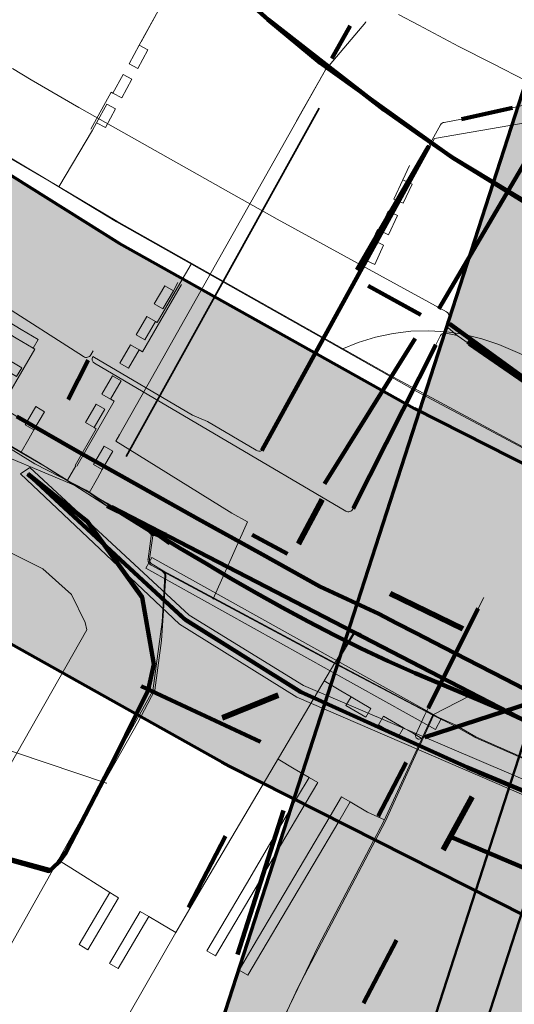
# Model space of a CAD drawing. Header units: metres. Extents: x 90551 to 91648, y 464474 to 467021.
# Tile 13 of 256: x 90851 to 90900, y 464601 to 464699. Entities that reach past the tile are written whole.
import ezdxf
from ezdxf.lldxf.tags import DXFTag

# ---------------------------------------------------------------- set-up
doc = ezdxf.new("R2010")
doc.units = ezdxf.units.M
for name, color, linetype, lineweight in [('B-OI-KL-DATA_HULPSTUK_KPN BV-S', 90, 'Continuous', 18), ('B-OI-KL-DATA_KABELBED_KPN BV-G', 90, 'Continuous', 100), ('B-OI-KL-DATA_KABELBED_T MOBILE NETHERLANDS BV-G', 90, 'Continuous', 100), ('B-OI-KL-ET_LS_230 V_COMOL 5 VOF-G', 190, 'KL-LS-SO', 18), ('B-OI-KL-ET_LS_230 V_UNIVERSITEIT LEIDEN-G', 190, 'KL-LS-SO', 18), ('B-OI-KL-ET_LS_400 V_LIANDER NV PAC 2AI68G2-G', 190, 'KL-LS-SO', 18), ('B-OI-KL-ET_MS_10 KV_LIANDER NV PAC 2AI68G2-G', 130, 'KL-MS-SO', 18), ('B-OI-KL-ET_MS_LIANDER NV PAC 2AI68G2-G', 130, 'KL-MS-SO', 18), ('B-OI-KL-GAS_HD_HULPSTUK_LIANDER NV PAC 2AI68G2-S', 30, 'Continuous', 18), ('B-OI-KL-GAS_HD_OVERIG_UNIVERSITEIT LEIDEN-G', 30, 'KL-GAS_HD-SO', 18), ('B-OI-KL-GAS_HD_POLYETHEEN_114_LIANDER NV PAC 2AI68G2-G', 30, 'KL-GAS_HD-SO', 18), ('B-OI-KL-GAS_HD_STAAL_114_LIANDER NV PAC 2AI68G2-G', 30, 'KL-GAS_HD-SO', 18), ('B-OI-KL-OVERIG_COMOL 5 VOF-G', 8, 'Continuous', 18), ('B-OI-KL-WATER_800_DUNEA NV-G', 170, 'KL-WATER-SO', 18), ('B-OI-OG-INFO_COMOL 5 VOF-GV', 7, 'Continuous', 18), ('B-OI-OG-INFO_KPN BV-G', 7, 'Continuous', 18), ('B-OI-OG-INFO_LIANDER NV PAC 2AI68G2-G', 7, 'Continuous', 18), ('B-OI-OG-INFO_T MOBILE NETHERLANDS BV-G', 7, 'Continuous', 18), ('B-OI-WH-WATERLOOP-G', 150, 'Continuous', 18), ('N-OI-KL-BUISLEIDING GEVAARLIJKE INHOUD_STAAL_508_33 BAR_NV NEDERLANDSE GASUNIE WEST-G', 20, 'Continuous', 50), ('V-OI-KL-WATER_1000_DUNEA NV-G', 170, 'V-KL-WATER-SO', 35)]:
    doc.layers.add(name, color=color, linetype=linetype, lineweight=lineweight)
for name, color, linetype, lineweight, transparency in [('B-OI-KL-DATA_MANTELBUIS_HPE_110_KPN BV-G', 90, 'Continuous', 100, 0.5), ('B-OI-KL-DATA_MANTELBUIS_POLYETHYLEEN PE_110_KPN BV-G', 90, 'Continuous', 100, 0.5), ('B-OI-KL-DATA_MANTELBUIS_T MOBILE NETHERLANDS BV-G', 90, 'Continuous', 100, 0.5), ('B-OI-KL-ET_LS_MANTELBUIS_LIANDER NV PAC 2AI68G2-G', 190, 'Continuous', 100, 0.5), ('B-OI-KL-ET_LS_MANTELBUIS_POLYETHEEN_110_LIANDER NV PAC 2AI68G2-G', 190, 'Continuous', 100, 0.5), ('B-OI-KL-ET_LS_MANTELBUIS_POLYVINYLCHLORIDE PVC_110_LIANDER NV PAC 2AI68G2-G', 190, 'Continuous', 100, 0.5), ('B-OI-KL-ET_LS_MANTELBUIS_POLYVINYLCHLORIDE PVC_160_LIANDER NV PAC 2AI68G2-G', 190, 'Continuous', 100, 0.5), ('B-OI-KL-ET_LS_MANTELBUIS_STAAL_323.9_LIANDER NV PAC 2AI68G2-G', 190, 'Continuous', 100, 0.5), ('B-OI-KL-ET_MS_MANTELBUIS_POLYETHEEN_160_LIANDER NV PAC 2AI68G2-G', 130, 'Continuous', 100, 0.5), ('B-OI-KL-ET_MS_MANTELBUIS_POLYVINYLCHLORIDE PVC_160_LIANDER NV PAC 2AI68G2-G', 130, 'Continuous', 100, 0.5), ('B-OI-KL-GAS_LD_MANTELBUIS_POLYVINYLCHLORIDE PVC_110_LIANDER NV PAC 2AI68G2-G', 50, 'Continuous', 100, 0.5), ('B-OI-KL-OVERIG_MANTELBUIS_OVERIG_COMOL 5 VOF-G', 8, 'Continuous', 100, 0.5), ('B-OI-KL-WATER_MANTELBUIS_1220_DUNEA NV-G', 170, 'Continuous', 100, 0.5)]:
    doc.layers.add(name, color=color, linetype=linetype, lineweight=lineweight, transparency=transparency)
for name, color, linetype, lineweight, true_color, transparency in [('B-OI-OG-INFO_EIS VOORZORGSMAATREGEL_DUNEA NV-GV', 7, 'Continuous', 70, 0xfa194b, 0.8), ('B-OI-OG-INFO_EIS VOORZORGSMAATREGEL_DUNEA NV-V', 7, 'Continuous', 18, 0xfa194b, 0.8), ('B-OI-OG-INFO_EIS VOORZORGSMAATREGEL_NV NEDERLANDSE GASUNIE WEST-GV', 7, 'Continuous', 70, 0xfa194b, 0.8), ('B-OI-OG-INFO_EIS VOORZORGSMAATREGEL_NV NEDERLANDSE GASUNIE WEST-V', 7, 'Continuous', 18, 0xfa194b, 0.8)]:
    doc.layers.add(name, color=color, linetype=linetype, lineweight=lineweight, true_color=true_color, transparency=transparency)
doc.styles.add('NLCS-ISO', font='NLCS-ISO.TTF')
tags = doc.linetypes.add('KL-GAS_HD-SO', pattern='A,4,-1,[69,NLCS.SHX,S=0.5,R=0,X=0,Y=0],-1,4,-1,["H",Standard,S=1,R=0,X=0,Y=-0.5],-2', length=13).pattern_tags.tags
tags[18] = DXFTag(74, 10)
tags = doc.linetypes.add('KL-LS-SO', pattern='A,4,-1,[103,NLCS.SHX,S=0.75,R=0,X=0,Y=0],-1,4,-1,["L",Standard,S=1,R=0,X=0,Y=-0.5],-2', length=13).pattern_tags.tags
tags[18] = DXFTag(74, 10)
tags = doc.linetypes.add('KL-MS-SO', pattern='A,4,-1,[103,NLCS.SHX,S=0.75,R=0,X=0,Y=0],-1,4,-1,["M",Standard,S=1,R=0,X=0,Y=-0.5],-2', length=13).pattern_tags.tags
tags[18] = DXFTag(74, 10)
doc.linetypes.add('KL-WATER-SO', pattern='A,7,-0.5,[168,NLCS.SHX,S=0.75,R=0,X=0.75,Y=0],-2', length=9.5)
doc.linetypes.add('V-KL-WATER-SO', pattern='A,3.5,[24,NLCS.SHX,S=0.5,R=0,X=0,Y=0],3.5,-0.5,[168,NLCS.SHX,S=0.75,R=0,X=0.75,Y=0],-2', length=9.5)

# ---------------------------------------------------------------- blocks, each defined once
blk = doc.blocks.new('SKL-WTB_HULP_OVERIG-SO')
at = {"color": 0, "linetype": 'ByBlock', "lineweight": 18}
for points in [[(-0.14, 0.14), (0.14, -0.14)], [(0.14, 0.14), (-0.14, -0.14)]]:
    blk.add_lwpolyline(points, dxfattribs=at)
at = {"color": 0, "linetype": 'ByBlock', "lineweight": 18, "style": 'NLCS-ISO', "flags": 1}
for tag, p in [('TYPE', (1.5, 0)), ('OMSCHRIJVING', (1.5, -3)), ('LABEL', (1.5, -1.5))]:
    blk.add_attdef(tag, p, '', height=1, dxfattribs=at)
blk = doc.blocks.new('SKL-WTB_HULP_MOF-SO')
at = {"linetype": 'ByBlock', "lineweight": 18}
h = blk.add_hatch(color=0, dxfattribs=at)
h.dxf.hatch_style = 1
h.paths.add_polyline_path([(-0.5625, 0, 1), (0.5625, 0, 1)])
at = {"color": 0, "linetype": 'ByBlock', "lineweight": 18}
blk.add_circle((0, 0), 0.5625, dxfattribs=at)
at = {"color": 0, "linetype": 'ByBlock', "lineweight": 18, "style": 'NLCS-ISO', "flags": 1}
for tag, p in [('TYPE', (1.5, 0)), ('OMSCHRIJVING', (1.5, -3)), ('LABEL', (1.5, -1.5))]:
    blk.add_attdef(tag, p, '', height=1, dxfattribs=at)

msp = doc.modelspace()

# ---------------------------------------------------------------- hatches: boundary and pattern name
at = {"layer": 'B-OI-OG-INFO_EIS VOORZORGSMAATREGEL_DUNEA NV-V'}
msp.add_hatch(color=256, dxfattribs=at).paths.add_polyline_path([(91136.279, 464567.447), (91136.024, 464566.358), (91120.763, 464530.081), (91073.448, 464541.792), (91071.977, 464542.216), (91026.32, 464557.307), (91025.227, 464557.704), (90974.139, 464577.953), (90954.818, 464585.185), (90953.823, 464585.588), (90934.666, 464593.957), (90934.083, 464594.223), (90901.863, 464609.544), (90901.424, 464609.76), (90871.948, 464624.67), (90871.215, 464625.06), (90841.084, 464641.908), (90840.22, 464642.42), (90795.066, 464670.736), (90793.679, 464670.812), (90792.628, 464670.936), (90789.603, 464671.536), (90787.215, 464672.368), (90784.952, 464673.496), (90783.091, 464674.576), (90783.08, 464674.582), (90782.006, 464675.206), (90780.244, 464676.357), (90778.301, 464677.976), (90776.579, 464679.827), (90775.103, 464681.88), (90773.899, 464684.104), (90772.984, 464686.461), (90772.375, 464688.915), (90772.079, 464691.426), (90772.103, 464693.955), (90772.447, 464696.46), (90773.103, 464698.902), (90774.062, 464701.241), (90775.308, 464703.441), (90776.823, 464705.466), (90778.58, 464707.284), (90780.553, 464708.865), (90782.71, 464710.185), (90785.016, 464711.223), (90787.435, 464711.96), (90789.927, 464712.388), (90792.453, 464712.496), (90794.973, 464712.286), (90797.446, 464711.759), (90799.016, 464711.21), (90800.696, 464711.186), (90803.2, 464710.832), (90804.473, 464710.568), (90806.467, 464710.048), (90808.825, 464709.132), (90811.047, 464707.927), (90861.033, 464676.583), (90890.382, 464660.172), (90919.271, 464645.558), (90950.972, 464630.484), (90969.345, 464622.457), (90988.363, 464615.338), (90988.722, 464615.2), (91039.426, 464595.104), (91083.8, 464580.437)])
at = {"layer": 'B-OI-OG-INFO_EIS VOORZORGSMAATREGEL_NV NEDERLANDSE GASUNIE WEST-V'}
msp.add_hatch(color=256, dxfattribs=at).paths.add_polyline_path([(90907.43, 464564.989), (90866.476, 464584.603), (90944.822, 464826.568), (90948.633, 464833.369), (90954.755, 464838.197), (90962.258, 464840.316), (90970.001, 464839.406), (90988.077, 464833.554), (90998.084, 464826.298), (91001.916, 464814.547), (90997.733, 464798.452), (90993.927, 464791.639), (90987.804, 464786.802), (90981.257, 464784.948), (90977.436, 464773.154), (90972.271, 464765.27)])

# ---------------------------------------------------------------- linework, layer by layer
at = {"layer": 'B-OI-KL-DATA_KABELBED_KPN BV-G', "flags": 128}
for points in [[(90851.93, 464653.67), (90867.49, 464639.296), (90878.972, 464632.067), (90895.63, 464624.538), (90902.627, 464621.628), (90923.336, 464613), (90925.779, 464611.983), (90940.887, 464608.172)], [(90940.886, 464608.172), (90925.892, 464611.947), (90923.339, 464613.006), (90896.689, 464624.059), (90879.097, 464632.006), (90867.647, 464639.16), (90859.537, 464646.647), (90859.491, 464646.69), (90851.93, 464653.67)], [(90864.463, 464634.783), (90863.3, 464641.41), (90859.491, 464646.69), (90857.875, 464648.93), (90856.968, 464649.652), (90851.93, 464653.67)], [(90851.976, 464653.629), (90856.968, 464649.652), (90857.891, 464648.917), (90859.537, 464646.647), (90863.311, 464641.44), (90864.463, 464634.783)], [(90864.463, 464634.783), (90863.886, 464632.203), (90860.553, 464625.411), (90855.711, 464616.074), (90854.991, 464615.104), (90854.049, 464614.249), (90842.416, 464617.525), (90841.407, 464616.103), (90840.687, 464614.028), (90840.245, 464612.904), (90839.245, 464611.738)], [(90854.06, 464614.359), (90842.61, 464617.47)], [(90893.877, 464617.688), (90908.43, 464611.521), (90918.411, 464609.84), (90923.339, 464613.006), (90926.394, 464614.969)]]:
    msp.add_lwpolyline(points, dxfattribs=at)
at = {"layer": 'B-OI-KL-DATA_KABELBED_T MOBILE NETHERLANDS BV-G', "flags": 128}
msp.add_lwpolyline([(91140.845, 464586.996), (91140, 464587.1), (91131.4, 464588.5), (91102.6, 464596.3), (91066.8, 464607.5), (91032.4, 464621.7), (91002.8, 464633.7), (90917, 464672), (90904, 464679), (90894.1, 464685.1), (90881, 464694.5), (90875.8, 464698.8), (90862.381, 464710.849)], dxfattribs=at)
at = {"layer": 'B-OI-KL-DATA_MANTELBUIS_HPE_110_KPN BV-G', "flags": 128}
msp.add_lwpolyline([(90854.06, 464614.359), (90842.61, 464617.47)], dxfattribs=at)
at = {"layer": 'B-OI-KL-DATA_MANTELBUIS_POLYETHYLEEN PE_110_KPN BV-G', "flags": 128}
msp.add_lwpolyline([(90851.93, 464653.67), (90867.49, 464639.296), (90878.972, 464632.067), (90895.63, 464624.538), (90902.627, 464621.628), (90923.336, 464613), (90925.779, 464611.983), (90940.887, 464608.172)], dxfattribs=at)
at = {"layer": 'B-OI-KL-DATA_MANTELBUIS_T MOBILE NETHERLANDS BV-G', "flags": 128}
msp.add_lwpolyline([(91140.843, 464586.986), (91139.982, 464587.098), (91135.697, 464587.856), (91131.434, 464588.611), (91127.816, 464589.462), (91124.225, 464590.307), (91113.389, 464593.329), (91102.573, 464596.346), (91084.74, 464601.91), (91066.922, 464607.47), (91034.864, 464620.604), (91002.846, 464633.724), (90959.924, 464652.873), (90917.019, 464672.015), (90913.273, 464673.938), (90909.552, 464675.851), (90901.831, 464680.476), (90894.145, 464685.082), (90890.732, 464687.455), (90887.342, 464689.812), (90881.578, 464694.298), (90875.846, 464698.761), (90869.105, 464704.812), (90862.381, 464710.849)], dxfattribs=at)
at = {"layer": 'B-OI-KL-ET_LS_230 V_COMOL 5 VOF-G', "flags": 128}
for points in [[(90973.281, 464625.398), (90972.958, 464624.555), (90953.324, 464632.955), (90952.447, 464633.347), (90951.967, 464633.561), (90947.519, 464635.542), (90943.079, 464637.526), (90939.681, 464639.049), (90938.644, 464639.514), (90934.214, 464641.507), (90933.433, 464641.859), (90931.46, 464642.749), (90929.669, 464643.558), (90927.2, 464644.674), (90920.317, 464647.127), (90913.686, 464649.519), (90900.737, 464656.469), (90890.611, 464661.848), (90883.334, 464665.954), (90860.749, 464678.697), (90853.939, 464682.849), (90819.396, 464702.993), (90797.847, 464714.137), (90771.549, 464733.208), (90758.003, 464743.046)], [(90758.028, 464743.083), (90769.443, 464734.861), (90797.768, 464714.203), (90819.442, 464703.045), (90828.065, 464698.077), (90845.43, 464687.917), (90853.939, 464682.849), (90860.801, 464678.762), (90887.847, 464663.522), (90913.716, 464649.581), (90920.34, 464647.211), (90927.231, 464644.746), (90936.478, 464640.575), (90954.479, 464632.354), (90956.656, 464631.41), (90971.073, 464625.261)], [(90863.008, 464696.234), (90865.093, 464700.027)], [(90864.046, 464645.221), (90864.364, 464647.54), (90862.93, 464648.831), (90859.818, 464650.766), (90855.865, 464653.059), (90853.135, 464654.761), (90846.17, 464658.834), (90843.12, 464660.556), (90836.889, 464664.177), (90833.339, 464666.299), (90828.682, 464669.1), (90824.364, 464671.752), (90820.053, 464674.42), (90815.748, 464677.093), (90812.269, 464679.205), (90810.082, 464681.497), (90808.312, 464682.463), (90806.282, 464683.03), (90804.034, 464684.449), (90797.532, 464688.675), (90791.688, 464692.338), (90788.704, 464694.297), (90785.693, 464695.61), (90782.38, 464696.214), (90778.891, 464695.743), (90776.663, 464695.448), (90772.827, 464694.013), (90772.228, 464693.683), (90770.391, 464692.529), (90769.168, 464691.821), (90768.487, 464691.447), (90767.011, 464690.683), (90766.547, 464690.455), (90764.583, 464689.558), (90762.583, 464688.748), (90761.326, 464688.291), (90760.538, 464688.023), (90758.489, 464687.397), (90756.419, 464686.863), (90755.432, 464686.642), (90754.32, 464686.419), (90753.26, 464686.231), (90752.208, 464686.069), (90750.112, 464685.815), (90749.426, 464685.752), (90747.983, 464685.652), (90745.873, 464685.584), (90743.775, 464685.609), (90743.403, 464685.623), (90741.661, 464685.727), (90739.576, 464685.936), (90737.519, 464686.234), (90737.459, 464686.245), (90735.456, 464686.626), (90733.434, 464687.104), (90731.712, 464687.587), (90731.426, 464687.674), (90729.474, 464688.322), (90727.55, 464689.055), (90726.197, 464689.631), (90725.657, 464689.875), (90724.736, 464690.31), (90723.683, 464690.834), (90722.056, 464691.66), (90721.377, 464692.01), (90720.432, 464692.502), (90719.797, 464692.839), (90720.384, 464693.894)], [(90774.051, 464694.24), (90775.609, 464694.979), (90778.902, 464695.784), (90781.96, 464696.319), (90784.045, 464696.137), (90786.947, 464695.049), (90792.351, 464691.826), (90797.533, 464688.543), (90803.979, 464684.365), (90809.269, 464680.998), (90816.114, 464676.749), (90822.958, 464672.499), (90829.737, 464668.334), (90836.804, 464664.101), (90838.249, 464663.151), (90845.235, 464659.265), (90853.654, 464654.408), (90859.673, 464650.567), (90864.479, 464647.594), (90865.027, 464647.334), (90865.962, 464646.686)], [(90863.008, 464696.234), (90863.881, 464695.771), (90862.88, 464693.925), (90861.997, 464694.394), (90863.008, 464696.234)], [(90861.41, 464693.327), (90862.282, 464692.863), (90861.282, 464691.017), (90860.399, 464691.486), (90861.41, 464693.327)], [(90860.223, 464691.583), (90858.201, 464687.904)], [(90860.399, 464691.486), (90860.223, 464691.583)], [(90859.795, 464690.387), (90860.667, 464689.924), (90859.666, 464688.078), (90858.783, 464688.547), (90859.795, 464690.387)], [(90858.376, 464687.807), (90855.035, 464682.196)], [(90858.783, 464688.547), (90858.376, 464687.807)], [(90889.214, 464682.871), (90889.885, 464684.313)], [(90889.214, 464682.871), (90890.121, 464682.45), (90889.236, 464680.545), (90888.329, 464680.967), (90889.214, 464682.871)], [(90887.767, 464679.758), (90888.674, 464679.336), (90887.789, 464677.432), (90886.882, 464677.853), (90887.767, 464679.758)], [(90835.912, 464677.428), (90842.706, 464673.226), (90846.992, 464670.612), (90851.291, 464668.018), (90852.974, 464667.012), (90852.461, 464666.153), (90850.776, 464667.16), (90846.474, 464669.757), (90842.183, 464672.374), (90835.383, 464676.579), (90835.912, 464677.428)], [(90886.701, 464677.938), (90884.928, 464674.133)], [(90886.883, 464677.853), (90886.701, 464677.938)], [(90886.398, 464676.81), (90887.304, 464676.389), (90886.42, 464674.485), (90885.513, 464674.906), (90886.398, 464676.81)], [(90834.282, 464674.614), (90841.007, 464670.456), (90845.307, 464667.834), (90849.618, 464665.231), (90851.346, 464664.199), (90850.833, 464663.341), (90849.103, 464664.374), (90844.788, 464666.979), (90840.485, 464669.603), (90833.754, 464673.765), (90834.282, 464674.614)], [(90867.039, 464672.596), (90868.171, 464674.509)], [(90885.513, 464674.906), (90885.11, 464674.049)], [(90885.11, 464674.049), (90881.217, 464667.149)], [(90863.006, 464665.99), (90863.353, 464665.79), (90867.212, 464672.496)], [(90865.544, 464672.367), (90866.41, 464671.868), (90865.362, 464670.059), (90864.496, 464670.559), (90865.544, 464672.367)], [(90864.637, 464668.806), (90864.803, 464668.711), (90867.039, 464672.596)], [(90866.41, 464671.868), (90866.857, 464672.7)], [(90863.77, 464669.304), (90864.637, 464668.806), (90863.582, 464666.985), (90862.714, 464667.481), (90863.77, 464669.304)], [(90898.758, 464666.53), (90897.068, 464667.104), (90895.335, 464667.525), (90893.571, 464667.79), (90891.79, 464667.897), (90890.007, 464667.844), (90888.235, 464667.633), (90886.49, 464667.264), (90884.784, 464666.741), (90883.132, 464666.068)], [(90862.138, 464666.486), (90863.006, 464665.99), (90861.951, 464664.169), (90861.082, 464664.663), (90862.138, 464666.486)], [(90907.454, 464662.801), (90898.758, 464666.53)], [(90852.634, 464666.052), (90848.614, 464659.182)], [(90852.634, 464666.052), (90852.461, 464666.153)], [(90889.624, 464666.047), (90888.148, 464663.359)], [(90860.357, 464663.411), (90861.224, 464662.912), (90860.173, 464661.098), (90859.306, 464661.596), (90860.357, 464663.411)], [(90856.798, 464654.433), (90860.535, 464660.888), (90860.189, 464661.089)], [(90858.73, 464660.601), (90859.597, 464660.102), (90858.541, 464658.275), (90857.676, 464658.78), (90858.73, 464660.601)], [(90852.742, 464660.357), (90853.607, 464659.856), (90852.555, 464658.039), (90851.689, 464658.54), (90852.742, 464660.357)], [(90852.555, 464658.039), (90852.054, 464657.174)], [(90858.541, 464658.275), (90858.728, 464658.167), (90856.64, 464654.524)], [(90852.054, 464657.174), (90851.278, 464655.847)], [(90859.52, 464656.433), (90860.385, 464655.932), (90859.333, 464654.114), (90858.467, 464654.615), (90859.52, 464656.433)], [(90856.719, 464654.479), (90855.888, 464653.046)], [(90859.333, 464654.114), (90858.869, 464653.247)], [(90858.869, 464653.247), (90858.031, 464651.802)], [(90864.246, 464647.774), (90863.891, 464645.24)], [(90864.364, 464647.54), (90865.691, 464647.852)], [(90863.891, 464645.24), (90863.886, 464645.188), (90863.885, 464645.137), (90863.889, 464645.086), (90863.897, 464645.035), (90863.91, 464644.985), (90863.927, 464644.937), (90863.947, 464644.89), (90863.972, 464644.845), (90864.001, 464644.802), (90864.033, 464644.762), (90864.068, 464644.725), (90864.107, 464644.69), (90864.148, 464644.66), (90864.192, 464644.633)], [(90864.284, 464644.725), (90864.246, 464644.75), (90864.211, 464644.778), (90864.179, 464644.809), (90864.15, 464644.842), (90864.123, 464644.879), (90864.1, 464644.917), (90864.081, 464644.958), (90864.065, 464645), (90864.054, 464645.043), (90864.046, 464645.087), (90864.042, 464645.132), (90864.042, 464645.176), (90864.046, 464645.221)], [(90864.192, 464644.633), (90865.304, 464644.009)], [(90865.381, 464644.064), (90864.284, 464644.725)], [(90865.304, 464644.009), (90865.341, 464643.987), (90865.375, 464643.961), (90865.407, 464643.933), (90865.437, 464643.902), (90865.464, 464643.868), (90865.487, 464643.832), (90865.508, 464643.795), (90865.525, 464643.756), (90865.539, 464643.715), (90865.55, 464643.673), (90865.557, 464643.631), (90865.56, 464643.588), (90865.559, 464643.545)], [(90865.304, 464644.009), (90882.564, 464634.786), (90892.243, 464629.684), (90887.49, 464619.201), (90878.774, 464602.64), (90872.003, 464588.062), (90869.38, 464583.212)], [(90865.381, 464644.064), (90882.457, 464634.913), (90892.201, 464629.764)], [(90865.646, 464643.558), (90865.647, 464643.604), (90865.644, 464643.651), (90865.637, 464643.696), (90865.627, 464643.741), (90865.613, 464643.785), (90865.595, 464643.828), (90865.573, 464643.869), (90865.548, 464643.908), (90865.52, 464643.945), (90865.489, 464643.979), (90865.456, 464644.01), (90865.419, 464644.039), (90865.381, 464644.064)], [(90865.559, 464643.545), (90865.306, 464638.977), (90864.364, 464632.141), (90859.101, 464622.682), (90850.925, 464608.122), (90848.71, 464604.196), (90847.742, 464602.576)], [(90856.216, 464614.555), (90855.081, 464615.247), (90862.827, 464628.936), (90864.556, 464632.196), (90865.238, 464637.147), (90865.646, 464643.558)], [(90882.457, 464634.913), (90884.181, 464637.678)], [(90882.564, 464634.786), (90884.271, 464637.635)], [(90884.181, 464637.678), (90884.208, 464637.718), (90884.238, 464637.755), (90884.272, 464637.789), (90884.308, 464637.821), (90884.347, 464637.849), (90884.388, 464637.873), (90884.432, 464637.894), (90884.477, 464637.91), (90884.523, 464637.923), (90884.57, 464637.932), (90884.618, 464637.937), (90884.666, 464637.937), (90884.714, 464637.934), (90884.761, 464637.926), (90884.807, 464637.914), (90884.853, 464637.898), (90884.896, 464637.878), (90884.938, 464637.854)], [(90884.271, 464637.635), (90884.295, 464637.671), (90884.322, 464637.705), (90884.352, 464637.737), (90884.385, 464637.765), (90884.42, 464637.791), (90884.457, 464637.814), (90884.496, 464637.834), (90884.536, 464637.85), (90884.578, 464637.862), (90884.621, 464637.871), (90884.664, 464637.876), (90884.708, 464637.877), (90884.751, 464637.874), (90884.794, 464637.868), (90884.837, 464637.858), (90884.878, 464637.844), (90884.918, 464637.827), (90884.956, 464637.806)], [(90884.938, 464637.854), (90885.075, 464637.769)], [(90884.956, 464637.806), (90885.061, 464637.743)], [(90856.018, 464589.611), (90866.636, 464608.145), (90869.218, 464612.513), (90882.467, 464634.928)], [(90883.057, 464632.137), (90881.399, 464633.121)], [(90883.057, 464632.137), (90884.065, 464631.545)], [(90883.556, 464630.684), (90884.065, 464631.545), (90886.045, 464630.374), (90885.536, 464629.513), (90883.556, 464630.684)], [(90892.201, 464629.764), (90895.874, 464631.638), (90896.103, 464631.97)], [(90922.817, 464615.575), (90914.451, 464619.341), (90904.869, 464623.871), (90896.456, 464627.56), (90894.406, 464628.775), (90892.201, 464629.764), (90887.33, 464619.191), (90880.817, 464606.858), (90871.813, 464588.139), (90869.358, 464583.518), (90869.232, 464583.283)], [(90887.293, 464629.636), (90889.273, 464628.466), (90888.765, 464627.605), (90886.785, 464628.776), (90887.293, 464629.636)], [(90892.243, 464629.684), (90894.341, 464628.674), (90896.41, 464627.498), (90904.83, 464623.81), (90914.331, 464619.173), (90923.21, 464615.195), (90960.247, 464598.89), (90960.996, 464600.595)], [(90889.273, 464628.466), (90890.256, 464627.892)], [(90891.11, 464627.395), (90890.256, 464627.892)], [(90878.421, 464624.412), (90876.813, 464625.362)], [(90879.893, 464623.541), (90878.421, 464624.412)], [(90869.716, 464606.324), (90871.114, 464608.688), (90873.658, 464612.992), (90876.202, 464617.297), (90878.746, 464621.601), (90879.893, 464623.541), (90880.754, 464623.033), (90879.607, 464621.092), (90877.063, 464616.788), (90874.519, 464612.483), (90871.974, 464608.179), (90870.577, 464605.815), (90869.716, 464606.324)], [(90883.121, 464621.633), (90883.982, 464621.125), (90882.835, 464619.184), (90880.291, 464614.88), (90877.747, 464610.575), (90875.203, 464606.271), (90873.806, 464603.907), (90872.945, 464604.416), (90874.342, 464606.78), (90876.886, 464611.084), (90879.43, 464615.388), (90881.974, 464619.693), (90883.121, 464621.633)], [(90885.704, 464620.107), (90883.982, 464621.125)], [(90885.704, 464620.107), (90887.394, 464619.328)], [(90860.085, 464612.111), (90856.216, 464614.555)], [(90857.032, 464606.946), (90860.085, 464612.111), (90860.946, 464611.602), (90857.893, 464606.437), (90857.032, 464606.946)], [(90860.048, 464605.069), (90863.101, 464610.234), (90863.962, 464609.725), (90860.909, 464604.56), (90860.048, 464605.069)], [(90863.962, 464609.725), (90865.197, 464608.996)], [(90865.197, 464608.996), (90866.636, 464608.145)]]:
    msp.add_lwpolyline(points, dxfattribs=at)
at = {"layer": 'B-OI-KL-ET_LS_230 V_UNIVERSITEIT LEIDEN-G', "flags": 128}
for points in [[(90863.2, 464696.583), (90865.093, 464700.027)], [(90890.109, 464682.902), (90892.363, 464686.969), (90903.474, 464688.907), (90905.719, 464693.551), (90935.756, 464679.029), (90934.436, 464670.947), (90937.109, 464669.356), (90939.209, 464668.106), (90940.833, 464666.877), (90943.537, 464664.279), (90945.433, 464662.705), (90946.572, 464661.88), (90948.842, 464660.517), (90949.142, 464660.353), (90950.93, 464659.44), (90951.727, 464659.033), (90952.568, 464658.628), (90952.875, 464658.481), (90962.46, 464654.088), (90969.767, 464651.044), (90974.135, 464649.403), (90975.423, 464648.963), (90973.527, 464643.498), (90971.935, 464644.057)]]:
    msp.add_lwpolyline(points, dxfattribs=at)
at = {"layer": 'B-OI-KL-ET_LS_400 V_LIANDER NV PAC 2AI68G2-G', "flags": 128}
for points in [[(90850.427, 464693.927), (90852.289, 464692.821), (90857.015, 464690.058), (90857.299, 464689.895), (90871.882, 464681.672), (90876.71, 464678.983), (90893.548, 464669.784)], [(90900.099, 464690.013), (90903.468, 464690.812)], [(90893.313, 464688.585), (90895.05, 464688.887)], [(90891.81, 464686.239), (90892.96, 464688.334)], [(90893.313, 464688.585), (90893.206, 464688.554), (90893.108, 464688.5), (90893.025, 464688.425), (90892.96, 464688.334)], [(90829.537, 464684.403), (90831.095, 464683.15), (90832.565, 464682.003), (90834.049, 464680.873), (90835.75, 464679.616), (90837.469, 464678.383), (90839.204, 464677.178), (90840.959, 464675.998), (90841.456, 464675.671), (90849.07, 464670.71), (90857.487, 464665.321)], [(90893.548, 464669.784), (90893.692, 464669.665), (90893.783, 464669.502), (90893.807, 464669.317), (90893.762, 464669.136)], [(90893.598, 464668.782), (90893.555, 464668.628), (90893.563, 464668.469), (90893.62, 464668.32), (90893.721, 464668.197)], [(90893.762, 464669.136), (90893.598, 464668.782)], [(90892.964, 464667.407), (90892.496, 464666.491)], [(90893.524, 464667.666), (90893.359, 464667.677), (90893.2, 464667.633), (90893.063, 464667.54), (90892.964, 464667.407)], [(90894.614, 464667.409), (90893.524, 464667.666)], [(90893.721, 464668.197), (90894.614, 464667.409)], [(90894.614, 464667.409), (90895.807, 464666.584)], [(90857.487, 464665.321), (90857.578, 464665.275), (90857.676, 464665.249), (90857.777, 464665.242), (90857.878, 464665.257), (90857.973, 464665.291), (90858.06, 464665.344), (90858.134, 464665.414), (90858.193, 464665.497)], [(90858.193, 464665.497), (90858.424, 464665.908)], [(90858.388, 464665.335), (90858.328, 464665.152), (90858.341, 464664.96), (90858.426, 464664.787), (90858.57, 464664.659)], [(90858.394, 464665.337), (90868.304, 464659.511), (90869.804, 464658.88), (90874.626, 464656.036)], [(90858.57, 464664.659), (90883.53, 464649.976)], [(90845.537, 464657.173), (90857.732, 464652.064), (90859.815, 464650.46), (90862.049, 464649.377), (90867.063, 464646.313), (90869.583, 464644.802), (90872.115, 464643.311), (90874.663, 464641.847), (90877.229, 464640.413), (90879.817, 464639.016), (90882.43, 464637.66), (90885.071, 464636.352), (90887.743, 464635.094), (90890.449, 464633.894), (90895.879, 464631.616), (90898.509, 464630.474), (90901.064, 464629.308), (90903.566, 464628.116), (90906.037, 464626.9), (90908.5, 464625.659), (90916.057, 464621.787), (90921.389, 464619.086), (90932.562, 464613.508), (90933.861, 464612.598), (90935.17, 464611.8)], [(90874.626, 464656.036), (90874.758, 464655.966), (90874.905, 464655.936), (90875.054, 464655.948), (90875.194, 464656)], [(90883.53, 464649.976), (90883.631, 464649.931), (90883.74, 464649.909), (90883.851, 464649.912), (90883.959, 464649.938), (90884.058, 464649.988), (90884.145, 464650.057), (90884.214, 464650.144), (90884.262, 464650.244)], [(90896.703, 464640.3), (90897.264, 464641.41)], [(90891.354, 464629.702), (90891.723, 464630.434)], [(90891.354, 464629.702), (90890.52, 464627.867)], [(90890.52, 464627.867), (90890.475, 464627.769), (90890.463, 464627.662), (90890.487, 464627.556), (90890.543, 464627.464), (90890.625, 464627.394), (90890.726, 464627.353), (90890.834, 464627.347), (90890.938, 464627.376)], [(90890.938, 464627.376), (90891.411, 464627.525)]]:
    msp.add_lwpolyline(points, dxfattribs=at)
at = {"layer": 'B-OI-KL-ET_LS_MANTELBUIS_LIANDER NV PAC 2AI68G2-G', "flags": 128}
msp.add_lwpolyline([(90857.929, 464664.986), (90855.937, 464661.064)], dxfattribs=at)
at = {"layer": 'B-OI-KL-ET_LS_MANTELBUIS_POLYETHEEN_110_LIANDER NV PAC 2AI68G2-G', "flags": 128}
msp.add_lwpolyline([(90933.861, 464612.598), (90932.562, 464613.508), (90921.389, 464619.086), (90916.057, 464621.787), (90908.5, 464625.659), (90906.037, 464626.9), (90903.566, 464628.116), (90901.064, 464629.308), (90898.509, 464630.474), (90895.879, 464631.616), (90890.449, 464633.894), (90887.743, 464635.094), (90885.071, 464636.352), (90882.43, 464637.66), (90879.817, 464639.016), (90877.229, 464640.413), (90874.663, 464641.847), (90872.115, 464643.311), (90869.583, 464644.802), (90867.063, 464646.313), (90862.049, 464649.377), (90859.815, 464650.46)], dxfattribs=at)
at = {"layer": 'B-OI-KL-ET_LS_MANTELBUIS_POLYVINYLCHLORIDE PVC_110_LIANDER NV PAC 2AI68G2-G', "flags": 128}
for points in [[(90900.099, 464690.014), (90895.051, 464688.888)], [(90875.194, 464655.999), (90891.811, 464686.242)], [(90891.012, 464669.471), (90885.752, 464672.364)], [(90892.497, 464666.491), (90884.277, 464650.236)], [(90920.374, 464649.672), (90895.811, 464666.59)], [(90877.75, 464645.733), (90874.224, 464647.622)], [(90896.703, 464640.3), (90891.723, 464630.435)], [(90891.411, 464627.526), (90901.782, 464630.917)], [(90889.526, 464625.012), (90886.752, 464619.691)], [(90872.776, 464605.957), (90877.337, 464620.247)]]:
    msp.add_lwpolyline(points, dxfattribs=at)
at = {"layer": 'B-OI-KL-ET_LS_MANTELBUIS_POLYVINYLCHLORIDE PVC_160_LIANDER NV PAC 2AI68G2-G', "flags": 128}
for points in [[(90923.221, 464647.279), (90893.855, 464668.584)], [(90890.428, 464667.117), (90881.438, 464652.685)], [(90878.773, 464646.765), (90881.135, 464651.172)], [(90878.905, 464646.694), (90881.267, 464651.101)], [(90895.189, 464638.379), (90887.993, 464641.875)], [(90887.927, 464641.74), (90895.123, 464638.244)], [(90876.801, 464631.782), (90871.241, 464629.525)], [(90871.297, 464629.386), (90876.857, 464631.643)], [(90896.022, 464621.665), (90893.151, 464616.396)], [(90893.283, 464616.324), (90896.154, 464621.593)], [(90867.895, 464610.63), (90871.602, 464617.719)], [(90867.895, 464610.63), (90871.602, 464617.719)], [(90888.578, 464607.376), (90885.305, 464601.122)]]:
    msp.add_lwpolyline(points, dxfattribs=at)
at = {"layer": 'B-OI-KL-ET_LS_MANTELBUIS_STAAL_323.9_LIANDER NV PAC 2AI68G2-G', "flags": 128}
msp.add_lwpolyline([(90883.989, 464698.156), (90882.165, 464694.932)], dxfattribs=at)
at = {"layer": 'B-OI-KL-ET_MS_10 KV_LIANDER NV PAC 2AI68G2-G', "flags": 128}
msp.add_lwpolyline([(90829.363, 464668.918), (90839.48, 464662.778), (90852.634, 464654.685), (90857.732, 464652.064), (90860.266, 464650.399), (90933.326, 464612.65), (90934.598, 464612.16), (90941.818, 464609.234), (91046.757, 464568.439), (91047.463, 464567.981), (91048.894, 464566.917), (91068.807, 464560.241), (91082.69, 464556.267), (91106.738, 464549.463)], dxfattribs=at)
at = {"layer": 'B-OI-KL-ET_MS_LIANDER NV PAC 2AI68G2-G', "flags": 128}
msp.add_lwpolyline([(90888.577, 464607.376), (90888.508, 464607.243)], dxfattribs=at)
at = {"layer": 'B-OI-KL-ET_MS_MANTELBUIS_POLYETHEEN_160_LIANDER NV PAC 2AI68G2-G', "flags": 128}
msp.add_lwpolyline([(90933.326, 464612.65), (90860.266, 464650.399)], dxfattribs=at)
at = {"layer": 'B-OI-KL-ET_MS_MANTELBUIS_POLYVINYLCHLORIDE PVC_160_LIANDER NV PAC 2AI68G2-G', "flags": 128}
msp.add_lwpolyline([(90888.578, 464607.376), (90885.305, 464601.122)], dxfattribs=at)
at = {"layer": 'B-OI-KL-GAS_HD_OVERIG_UNIVERSITEIT LEIDEN-G', "flags": 128}
for points in [[(90881.524, 464693.799), (90885.52, 464698.538)], [(90878.659, 464688.724), (90881.524, 464693.799)]]:
    msp.add_lwpolyline(points, dxfattribs=at)
at = {"layer": 'B-OI-KL-GAS_HD_POLYETHEEN_114_LIANDER NV PAC 2AI68G2-G', "flags": 128}
msp.add_lwpolyline([(90881.524, 464693.799), (90885.52, 464698.538)], dxfattribs=at)
at = {"layer": 'B-OI-KL-GAS_HD_STAAL_114_LIANDER NV PAC 2AI68G2-G', "flags": 128}
for points in [[(90861.038, 464657.558), (90863.179, 464661.3), (90881.524, 464693.799)], [(90861.038, 464657.558), (90860.684, 464656.932), (90862.763, 464655.649), (90872.229, 464649.771), (90873.761, 464648.932), (90870.359, 464641.277)], [(90820.676, 464606.538), (90844.785, 464628.006), (90859.746, 464622.963)]]:
    msp.add_lwpolyline(points, dxfattribs=at)
at = {"layer": 'B-OI-KL-GAS_LD_MANTELBUIS_POLYVINYLCHLORIDE PVC_110_LIANDER NV PAC 2AI68G2-G', "flags": 128}
msp.add_lwpolyline([(90872.776, 464605.957), (90877.337, 464620.247)], dxfattribs=at)
at = {"layer": 'B-OI-KL-OVERIG_COMOL 5 VOF-G', "flags": 128}
msp.add_lwpolyline([(90864.254, 464645.374), (90863.671, 464644.314), (90892.442, 464628.312), (90893.025, 464629.374), (90864.254, 464645.374)], dxfattribs=at)
at = {"layer": 'B-OI-KL-OVERIG_MANTELBUIS_OVERIG_COMOL 5 VOF-G', "flags": 128}
for points in [[(90902.9, 464687.243), (90892.786, 464670.071)], [(90891.715, 464686.143), (90884.643, 464673.929)], [(90895.643, 464666.786), (90922.928, 464648.287)], [(90863.2, 464632.607), (90875.073, 464627.075)]]:
    msp.add_lwpolyline(points, dxfattribs=at)
at = {"layer": 'B-OI-KL-WATER_800_DUNEA NV-G', "flags": 128}
msp.add_lwpolyline([(90792.05, 464692.5), (90792.054, 464692.496), (90792.273, 464692.369), (90793.124, 464691.876), (90793.721, 464691.53), (90794.023, 464691.355), (90794.368, 464691.155), (90794.985, 464690.797), (90796.036, 464690.672), (90796.245, 464690.647), (90799.149, 464691.246), (90800.422, 464690.983), (90806.189, 464687.195), (90809.82, 464684.922), (90815.734, 464681.281), (90821.554, 464677.728), (90827.464, 464674), (90833.331, 464670.299), (90844.946, 464662.973), (90850.844, 464659.364), (90856.858, 464655.931), (90868.829, 464649.208), (90874.957, 464645.832), (90880.975, 464642.516), (90886.834, 464639.773), (90888.594, 464638.861), (90890.48, 464637.897), (90893.289, 464636.445), (90896.775, 464634.643), (90899.415, 464633.287), (90905.552, 464630.128), (90910.451, 464627.606), (90913.715, 464626.057), (90924.209, 464621.057), (90930.455, 464618.035), (90942.671, 464612.284), (90949.246, 464609.317), (90955.656, 464606.552), (90961.828, 464603.915), (90968.329, 464601.442), (90975.033, 464599.025), (90981.351, 464596.607), (90988.054, 464593.841), (90994.08, 464591.369), (91000.746, 464588.768), (91007.175, 464586.241), (91013.603, 464583.713), (91019.904, 464581.241), (91026.369, 464578.714), (91032.596, 464576.296), (91039.097, 464574.098), (91045.654, 464571.955), (91052.119, 464569.831), (91058.694, 464567.633), (91065.415, 464565.417), (91071.881, 464563.274), (91078.254, 464561.205), (91085.067, 464559.483), (91091.496, 464557.853), (91098.29, 464556.168), (91104.737, 464554.538), (91111.44, 464552.872), (91117.876, 464551.271), (91124.433, 464549.641), (91128.58, 464548.662)], dxfattribs=at)
at = {"layer": 'B-OI-KL-WATER_MANTELBUIS_1220_DUNEA NV-G', "flags": 128}
msp.add_lwpolyline([(90850.844, 464659.364), (90856.858, 464655.931), (90868.829, 464649.208), (90874.957, 464645.832), (90880.975, 464642.516), (90886.834, 464639.773), (90888.594, 464638.861), (90890.48, 464637.897), (90893.289, 464636.445), (90896.775, 464634.643), (90899.415, 464633.287), (90905.552, 464630.128), (90910.451, 464627.606), (90913.715, 464626.057), (90924.209, 464621.057), (90930.455, 464618.035), (90942.671, 464612.284), (90949.246, 464609.317), (90955.656, 464606.552), (90961.828, 464603.915), (90968.329, 464601.442)], dxfattribs=at)
at = {"layer": 'B-OI-OG-INFO_COMOL 5 VOF-GV', "flags": 128}
msp.add_lwpolyline([(90841.075, 464608.797), (90857.821, 464638.185), (90857.638, 464638.936), (90856.287, 464641.7), (90853.43, 464644.256), (90827.435, 464657.171)], dxfattribs=at)
at = {"layer": 'B-OI-OG-INFO_EIS VOORZORGSMAATREGEL_DUNEA NV-GV', "flags": 128}
for points in [[(90811.047, 464707.927), (90861.033, 464676.583), (90890.382, 464660.172), (90919.271, 464645.558), (90950.972, 464630.484), (90969.345, 464622.457)], [(90974.139, 464577.953), (90954.818, 464585.185), (90953.823, 464585.588), (90934.666, 464593.957), (90934.083, 464594.223), (90901.863, 464609.544), (90901.424, 464609.76), (90871.948, 464624.67), (90871.215, 464625.06), (90841.084, 464641.908)]]:
    msp.add_lwpolyline(points, dxfattribs=at)
at = {"layer": 'B-OI-OG-INFO_EIS VOORZORGSMAATREGEL_NV NEDERLANDSE GASUNIE WEST-GV', "flags": 128}
msp.add_lwpolyline([(90907.43, 464564.989), (90866.476, 464584.603), (90944.822, 464826.568), (90948.633, 464833.369), (90954.755, 464838.197), (90962.258, 464840.316), (90970.001, 464839.406), (90988.077, 464833.554), (90998.084, 464826.298), (91001.916, 464814.547), (90997.733, 464798.452), (90993.927, 464791.639), (90987.804, 464786.802), (90981.257, 464784.948), (90977.436, 464773.154), (90972.271, 464765.27)], close=True, dxfattribs=at)
at = {"layer": 'B-OI-OG-INFO_KPN BV-G', "flags": 128}
msp.add_lwpolyline([(90852.15, 464654.33), (90851.2, 464653.69), (90867.01, 464638.77), (90878.67, 464631.51), (90925.49, 464611.31), (90941.21, 464607.4), (90941.18, 464608.84), (90926.04, 464612.76), (90879.34, 464632.66), (90867.96, 464639.66), (90852.15, 464654.33)], dxfattribs=at)
at = {"layer": 'B-OI-OG-INFO_LIANDER NV PAC 2AI68G2-G', "flags": 128}
msp.add_lwpolyline([(90933.326, 464612.65), (90860.266, 464650.399)], dxfattribs=at)
at = {"layer": 'B-OI-OG-INFO_T MOBILE NETHERLANDS BV-G', "flags": 128}
msp.add_lwpolyline([(90862.381, 464710.849), (90875.8, 464698.8), (90881, 464694.5), (90887.151, 464690.087), (90893.794, 464685.298), (90903.726, 464679.169), (90909.309, 464676.128), (90916.7, 464672.142), (90977.7, 464644.842), (91002.6, 464633.842), (91032.2, 464621.842), (91066.7, 464607.542), (91102.3, 464596.442), (91124.1, 464590.342), (91131.2, 464588.642), (91139.8, 464587.042), (91140.831, 464586.932)], dxfattribs=at)
at = {"layer": 'B-OI-WH-WATERLOOP-G', "flags": 128}
msp.add_lwpolyline([(90966.579, 464672.986), (90964.907, 464669.361), (90962.954, 464664.814), (90959.65, 464666.157), (90955.978, 464667.689), (90952.314, 464669.282), (90948.634, 464670.845), (90944.97, 464672.501), (90941.29, 464674.063), (90937.673, 464675.657), (90930.345, 464678.938), (90926.72, 464680.594), (90923.087, 464682.313), (90919.548, 464683.969), (90915.86, 464685.75), (90912.251, 464687.438), (90908.649, 464689.188), (90905.064, 464691), (90901.47, 464692.719), (90898.134, 464694.422), (90894.774, 464696.109), (90890.784, 464698.236), (90888.774, 464699.284)], dxfattribs=at)
at = {"layer": 'N-OI-KL-BUISLEIDING GEVAARLIJKE INHOUD_STAAL_508_33 BAR_NV NEDERLANDSE GASUNIE WEST-G', "flags": 128}
for points in [[(90884.671, 464575.888), (90957.463, 464800.785), (90963.84, 464820.379), (90981.916, 464814.526), (90978.706, 464804.613), (90967.753, 464808.159), (90958.41, 464779.318)], [(90957.258, 464779.69), (90966.97, 464809.685), (90977.927, 464806.137), (90980.392, 464813.748), (90968.22, 464817.689), (90889.23, 464573.705)]]:
    msp.add_lwpolyline(points, dxfattribs=at)
at = {"layer": 'V-OI-KL-WATER_1000_DUNEA NV-G', "flags": 128}
msp.add_lwpolyline([(90861.716, 464655.404), (90880.879, 464689.996)], dxfattribs=at)

# ---------------------------------------------------------------- block references
at = {"layer": 'B-OI-KL-DATA_HULPSTUK_KPN BV-S', "xscale": 0.2, "yscale": 0.2, "zscale": 0.2}
for name, p in [('SKL-WTB_HULP_OVERIG-SO', (90851.93, 464653.67)), ('SKL-WTB_HULP_OVERIG-SO', (90851.93, 464653.67)), ('SKL-WTB_HULP_OVERIG-SO', (90851.976, 464653.629)), ('SKL-WTB_HULP_MOF-SO', (90864.483, 464634.732)), ('SKL-WTB_HULP_OVERIG-SO', (90864.463, 464634.783)), ('SKL-WTB_HULP_OVERIG-SO', (90864.463, 464634.783)), ('SKL-WTB_HULP_OVERIG-SO', (90864.463, 464634.783)), ('SKL-WTB_HULP_OVERIG-SO', (90893.877, 464617.688))]:
    msp.add_blockref(name, p, dxfattribs=at)
at = {"layer": 'B-OI-KL-GAS_HD_HULPSTUK_LIANDER NV PAC 2AI68G2-S', "xscale": 0.2, "yscale": 0.2, "zscale": 0.2}
for p in [(90885.52, 464698.538), (90881.524, 464693.799), (90861.038, 464657.558), (90870.359, 464641.277), (90859.746, 464622.963)]:
    msp.add_blockref('SKL-WTB_HULP_OVERIG-SO', p, dxfattribs=at)

doc.saveas('drawing.dxf')
